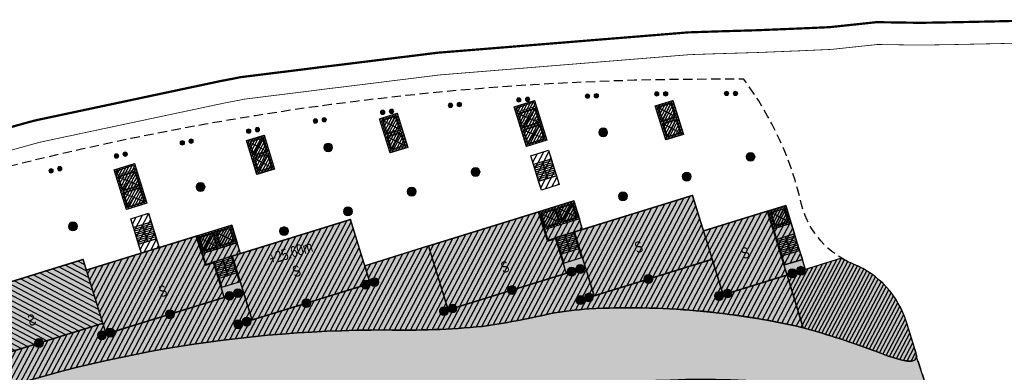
# Model space of a CAD drawing. Header units: millimetres. Extents: x -1402 to -179, y -280 to 6164.
# Tile 97 of 212: x -654 to -521, y 2516 to 2563. Entities that reach past the tile are written whole.
import ezdxf

# ---------------------------------------------------------------- set-up
doc = ezdxf.new("R2010")
doc.units = ezdxf.units.MM
for name, pattern in [('AJN-Limite', [1.25, 0.5, -0.25, 0, -0.25, 0, -0.25]), ('AJN-Projection', [0.375, 0.25, -0.125]), ('DASH', [0.35, 0.25, -0.1])]:
    doc.linetypes.add(name, pattern=pattern)
doc.layers.get('0').update_dxf_attribs({"linetype": 'CONTINUOUS'})
for name, color, linetype, lineweight in [('AJN-2-POT 120', 2, 'CONTINUOUS', 20), ('AJN-2-POT 60', 2, 'CONTINUOUS', 20), ('AJN-2-SBT-C', 2, 'CONTINUOUS', 20), ('AJN-5-ASC-C', 230, 'CONTINUOUS', 30), ('AJN-7-500-A', 10, 'CONTINUOUS', 18), ('GEO-1-LIM-V', 10, 'AJN-Limite', 25)]:
    doc.layers.add(name, color=color, linetype=linetype, lineweight=lineweight)
for name, color, linetype, true_color in [('AJN-2-SBT-H', 7, 'CONTINUOUS', 0x6e6e6e), ('AJN-9-SRF-MARINHORIZON-CIRCULATION 50 %', 7, 'CONTINUOUS', 0xff80ff), ('AJN-9-SRF-MARINHORIZON-CIRUCLATION 100 %', 7, 'CONTINUOUS', 0xd100d1), ('AJN-9-SRF-MARINHORIZON-HOUSING SIMPLEX', 7, 'CONTINUOUS', 0x71c6c3), ('AJN-9-SRF-MARINHORIZON-NOT ACCESSIBLE', 7, 'CONTINUOUS', 0xcd6928), ('AJN-9-SRF-MARINHORIZON-TERRACE 50%', 7, 'CONTINUOUS', 0xf8d731)]:
    doc.layers.add(name, color=color, linetype=linetype, true_color=true_color)
for name, color, linetype in [('AJN-2-SBT-P', 251, 'AJN-Projection'), ('AJN-2-SBT-V', 51, 'CONTINUOUS'), ('AJN-8-251-H', 251, 'CONTINUOUS'), ('AJN-8-254-H', 254, 'CONTINUOUS')]:
    doc.layers.add(name, color=color, linetype=linetype)
doc.layers.add('AJN-6-Etang', color=7, linetype='CONTINUOUS', lineweight=15, true_color=0x46a499)
doc.styles.get("Standard").update_dxf_attribs({"font": 'rs.shx', "bigfont": 'hztxt.shx'})

# ---------------------------------------------------------------- blocks, each defined once
blk = doc.blocks.new('1.20diam')
at = {"layer": 'AJN-2-SBT-H'}
h = blk.add_hatch(color=256, dxfattribs=at)
h.dxf.hatch_style = 1
edge = h.paths.add_edge_path()
edge.add_arc((0, 0), 0.6, 0, 360)
at = {"layer": 'AJN-2-POT 120', "linetype": 'Continuous'}
blk.add_circle((0, 0), 0.6, dxfattribs=at)
blk = doc.blocks.new('POT 2X1.2')
at = {"layer": 'AJN-2-POT 120', "linetype": 'Continuous', "rotation": 321.8181818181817}
for p in [(-0.6000000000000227, 0), (0.5999999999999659, 0)]:
    blk.add_blockref('1.20diam', p, dxfattribs=at)
blk = doc.blocks.new('A$C46E24FA1')
at = {"layer": 'AJN-2-SBT-V', "linetype": 'Continuous'}
for p, q in [((-2.273736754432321e-13, 2.340000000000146), (1.249999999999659, 2.340000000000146)), ((0, 0), (0, 2.3400000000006)), ((-3.410605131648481e-13, 2.079999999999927), (1.249999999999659, 2.079999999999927)), ((-2.273736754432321e-13, 1.819999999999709), (1.249999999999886, 1.820000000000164)), ((-1.13686837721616e-13, 1.559999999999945), (1.249999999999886, 1.559999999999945)), ((1.250000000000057, 2.3400000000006), (1.250000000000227, 0)), ((0, 1.299999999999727), (1.25, 1.300000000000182)), ((0, 1.039999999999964), (1.250000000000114, 1.039999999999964)), ((0, 0.7799999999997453), (1.249999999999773, 0.7800000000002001)), ((0, 0.5199999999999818), (1.25, 0.5199999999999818)), ((-1.13686837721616e-13, 0.2600000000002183), (1.25, 0.2600000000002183)), ((0, 0), (1.250000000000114, 0))]:
    blk.add_line(p, q, dxfattribs=at)
blk = doc.blocks.new('A$C0264420A')
at = {"layer": 'AJN-9-SRF-MARINHORIZON-CIRCULATION 50 %'}
h = blk.add_hatch(dxfattribs=at)
h.set_pattern_fill('ANSI31', color=256, scale=0.2)
h.set_pattern_definition([(45, (501.2276971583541, -440.6539288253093), (-0.4490128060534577, 0.4490128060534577), [])])
h.paths.add_polyline_path([(-1.250000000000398, 4.840000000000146), (1.250000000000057, 4.840000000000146), (1.250000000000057, 0), (-1.250000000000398, 0)])
at = {"layer": 'AJN-2-SBT-V', "flags": 128}
for points in [[(-1.250000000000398, 3.590000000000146), (-1.250000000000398, 4.840000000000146), (1.249999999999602, 4.840000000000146), (1.249999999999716, 3.590000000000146), (-1.250000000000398, 3.590000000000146)], [(-1.250000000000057, 0), (-1.250000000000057, 1.25), (1.249999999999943, 1.25), (1.250000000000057, 0), (-1.250000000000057, 0)]]:
    blk.add_lwpolyline(points, dxfattribs=at)
at = {"layer": 'AJN-9-SRF-MARINHORIZON-CIRCULATION 50 %'}
blk.add_lwpolyline([(-1.250000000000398, 4.840000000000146), (1.250000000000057, 4.840000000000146), (1.250000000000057, 0), (-1.250000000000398, 0)], close=True, dxfattribs=at)
at = {"linetype": 'Continuous', "rotation": 180}
for p in [(-3.410605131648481e-13, 3.590000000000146), (1.249999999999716, 3.590000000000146)]:
    blk.add_blockref('A$C46E24FA1', p, dxfattribs=at)
blk = doc.blocks.new('A$C63A44B90')
at = {"layer": 'AJN-2-SBT-H'}
h = blk.add_hatch(color=256, dxfattribs=at)
h.dxf.hatch_style = 1
h.paths.add_polyline_path([(-1.449999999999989, 0), (1.449999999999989, 8.881784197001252e-16), (1.449999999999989, 5.600000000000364), (-1.449999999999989, 5.600000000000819)])
h.paths.add_polyline_path([(-1.25, 4.799999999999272), (1.25, 4.799999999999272), (1.249999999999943, 5.400000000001), (-1.250000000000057, 5.400000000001)], flags=16)
h.paths.add_polyline_path([(1.25, 4.599999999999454), (1.25, 2.499999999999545), (-1.25, 2.499999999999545), (-1.25, 4.599999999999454)], flags=16)
h.paths.add_polyline_path([(1.149999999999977, 4.5), (1.149999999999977, 2.599999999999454), (-1.150000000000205, 2.599999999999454), (-1.150000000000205, 4.5)], flags=0)
h.paths.add_polyline_path([(1.25, 2.299999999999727), (1.25, 0.1999999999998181), (-1.25, 0.1999999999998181), (-1.25, 2.299999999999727)], flags=16)
h.paths.add_polyline_path([(1.149999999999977, 2.199999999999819), (1.149999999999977, 0.2999999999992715), (-1.150000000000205, 0.2999999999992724), (-1.150000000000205, 2.199999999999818)], flags=0)
h.paths.add_polyline_path([(-0.9275884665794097, 2.59974879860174), (0.9249672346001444, 2.599748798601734), (0.9249672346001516, 4.498285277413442), (-0.9275884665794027, 4.498285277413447)], flags=8)
at = {"layer": 'AJN-9-SRF-MARINHORIZON-CIRUCLATION 100 %'}
h = blk.add_hatch(dxfattribs=at)
h.set_pattern_fill('ANSI31', color=256, scale=0.1, angle=342.8336973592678)
h.set_pattern_definition([(44.99999999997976, (4295.467990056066, -2573.973389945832), (-0.2245064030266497, 0.2245064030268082), [])])
h.paths.add_polyline_path([(1.449999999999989, 0), (1.450000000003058, 5.599999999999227), (-1.449999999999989, 5.600000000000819), (-1.449999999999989, 8.881784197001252e-16)])
at = {"layer": 'AJN-2-SBT-C', "flags": 128}
for points in [[(-1.449999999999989, 0), (1.449999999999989, 0), (1.449999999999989, 5.600000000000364), (-1.449999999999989, 5.600000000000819)], [(-1.250000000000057, 5.400000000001), (1.249999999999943, 5.400000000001), (1.25, 4.799999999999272), (-1.25, 4.799999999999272)], [(1.25, 2.499999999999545), (-1.25, 2.499999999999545), (-1.25, 4.599999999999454), (1.25, 4.599999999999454)], [(-1.25, 0.1999999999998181), (-1.25, 2.299999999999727), (1.25, 2.299999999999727), (1.25, 0.1999999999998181)]]:
    blk.add_lwpolyline(points, close=True, dxfattribs=at)
at = {"layer": 'AJN-5-ASC-C'}
for p, q in [((1.149999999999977, 4.5), (-1.150000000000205, 2.599999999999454)), ((-1.150000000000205, 4.5), (1.149999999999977, 2.599999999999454)), ((1.149999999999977, 0.2999999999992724), (-1.150000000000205, 2.199999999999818)), ((-1.150000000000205, 0.2999999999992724), (1.149999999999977, 2.199999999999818))]:
    blk.add_line(p, q, dxfattribs=at)
at = {"layer": 'AJN-5-ASC-C', "flags": 128}
for points in [[(1.149999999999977, 4.5), (1.149999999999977, 2.599999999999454), (-1.150000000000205, 2.599999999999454), (-1.150000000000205, 4.5)], [(1.149999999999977, 0.2999999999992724), (1.149999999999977, 2.199999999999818), (-1.150000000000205, 2.199999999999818), (-1.150000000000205, 0.2999999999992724)]]:
    blk.add_lwpolyline(points, close=True, dxfattribs=at)
at = {"layer": 'AJN-8-251-H', "flags": 128}
blk.add_lwpolyline([(1.249999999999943, 5.400000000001), (-1.149999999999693, 5.300000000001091), (-1.249999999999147, 4.800000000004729)], dxfattribs=at)
at = {"layer": 'AJN-9-SRF-MARINHORIZON-CIRUCLATION 100 %'}
blk.add_lwpolyline([(-1.449999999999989, 5.600000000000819), (1.450000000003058, 5.599999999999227), (1.449999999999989, 0), (-1.449999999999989, 0)], close=True, dxfattribs=at)
at = {"layer": 'AJN-7-500-A', "insert": (-1.13686837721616e-13, 3.549999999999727), "char_height": 0.5, "attachment_point": 5}
blk.add_mtext_dynamic_manual_height_columns('{\\fSwis721 LtCn BT|b0|i0|c0|p34;FIRE\\PFITING}', width=11.10498822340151, gutter_width=35.69431197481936, heights=[0], dxfattribs=at)
blk = doc.blocks.new('0.60diam')
at = {"layer": 'AJN-2-SBT-H'}
h = blk.add_hatch(color=256, dxfattribs=at)
h.dxf.hatch_style = 1
edge = h.paths.add_edge_path()
edge.add_arc((0, 5.684341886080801e-14), 0.3, 0, 360)
at = {"layer": 'AJN-2-POT 60', "linetype": 'Continuous'}
blk.add_circle((0, 5.684341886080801e-14), 0.3, dxfattribs=at)
blk = doc.blocks.new('POT 2X0.6')
at = {"layer": 'AJN-2-POT 60'}
for p in [(-0.599999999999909, 0), (-0.599999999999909, 0), (0.6000000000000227, 0), (0.6000000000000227, 0)]:
    blk.add_blockref('0.60diam', p, dxfattribs=at)
blk = doc.blocks.new('A$C122A62CA')
at = {"layer": 'AJN-2-SBT-H'}
h = blk.add_hatch(color=256, dxfattribs=at)
h.dxf.hatch_style = 1
h.paths.add_polyline_path([(-1.250000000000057, -4.799999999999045), (1.249999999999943, -4.799999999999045), (1.249999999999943, 2.273736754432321e-13), (-1.249999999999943, -2.273736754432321e-13)])
h.paths.add_polyline_path([(1.050000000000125, -4.599999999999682), (1.050000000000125, -2.499999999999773), (-1.050000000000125, -2.499999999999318), (-1.050000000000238, -4.599999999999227)], flags=16)
h.paths.add_polyline_path([(1.050000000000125, -2.299999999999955), (-1.050000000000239, -2.2999999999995), (-1.050000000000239, -0.1999999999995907), (1.050000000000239, -0.2000000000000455)], flags=16)
at = {"layer": 'AJN-9-SRF-MARINHORIZON-CIRUCLATION 100 %'}
h = blk.add_hatch(dxfattribs=at)
h.set_pattern_fill('ANSI31', color=256, scale=0.1, angle=342.8336973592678)
h.set_pattern_definition([(44.99999999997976, (4295.667990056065, -2579.573389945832), (-0.2245064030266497, 0.2245064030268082), [])])
h.paths.add_polyline_path([(1.249999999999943, -4.799999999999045), (1.249999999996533, -6.822320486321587e-13), (-1.250000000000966, 6.821210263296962e-13), (-1.250000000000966, -4.799999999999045)])
at = {"layer": 'AJN-2-SBT-C', "flags": 128}
for points in [[(-1.249999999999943, -2.273736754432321e-13), (1.249999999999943, 2.273736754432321e-13), (1.249999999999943, -4.799999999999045), (-1.250000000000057, -4.799999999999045)], [(-1.050000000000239, -0.1999999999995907), (-1.050000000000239, -2.2999999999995), (1.050000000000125, -2.299999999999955), (1.050000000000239, -0.2000000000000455)], [(1.050000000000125, -4.599999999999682), (1.050000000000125, -2.499999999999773), (-1.050000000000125, -2.499999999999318), (-1.050000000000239, -4.599999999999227)]]:
    blk.add_lwpolyline(points, close=True, dxfattribs=at)
at = {"layer": 'AJN-5-ASC-C'}
for p, q in [((-0.9000000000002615, -0.3499999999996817), (0.9000000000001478, -2.149999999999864)), ((-0.9000000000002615, -2.149999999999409), (0.9000000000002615, -0.3500000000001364)), ((-0.9000000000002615, -4.449999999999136), (0.9000000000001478, -2.649999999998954)), ((-0.9000000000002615, -2.649999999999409), (0.9000000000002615, -4.449999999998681))]:
    blk.add_line(p, q, dxfattribs=at)
for points in [[(-0.9000000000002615, -0.3499999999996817), (-0.9000000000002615, -2.149999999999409), (0.9000000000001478, -2.149999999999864), (0.9000000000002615, -0.3500000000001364)], [(-0.9000000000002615, -4.449999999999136), (-0.9000000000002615, -2.649999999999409), (0.9000000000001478, -2.649999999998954), (0.9000000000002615, -4.449999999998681)]]:
    blk.add_lwpolyline(points, close=True, dxfattribs=at)
at = {"layer": 'AJN-9-SRF-MARINHORIZON-CIRUCLATION 100 %'}
blk.add_lwpolyline([(-1.250000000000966, 6.821210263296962e-13), (1.249999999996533, -6.821210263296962e-13), (1.249999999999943, -4.799999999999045), (-1.250000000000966, -4.799999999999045)], close=True, dxfattribs=at)
blk = doc.blocks.new('A$C4BFB41A1')
at = {"layer": 'AJN-9-SRF-MARINHORIZON-HOUSING SIMPLEX'}
h = blk.add_hatch(dxfattribs=at)
h.set_pattern_fill('ANSI31', color=256, scale=0.2)
h.set_pattern_definition([(45, (519.2276971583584, -2531.103928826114), (-0.4490128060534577, 0.4490128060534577), [])])
h.paths.add_polyline_path([(0, 9), (0, 0), (16.64999999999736, 0), (16.64999999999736, 9)])
at = {"layer": 'AJN-2-SBT-C', "const_width": 0.2, "flags": 128}
blk.add_lwpolyline([(16.64999999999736, 9), (0, 9), (0, 0), (16.64999999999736, 0)], close=True, dxfattribs=at)
at = {"layer": 'AJN-7-500-A', "insert": (7.66595338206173, 4.5), "char_height": 1.5, "attachment_point": 5, "rotation": 359.9999999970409}
blk.add_mtext_dynamic_manual_height_columns('{\\fSwis721 LtCn BT|b0|i0|c0|p34;S}', width=58.7580560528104, gutter_width=35.69431197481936, heights=[0], dxfattribs=at)
blk = doc.blocks.new('A$C6B46754B')
at = {"layer": 'AJN-9-SRF-MARINHORIZON-HOUSING SIMPLEX'}
h = blk.add_hatch(dxfattribs=at)
h.set_pattern_fill('ANSI31', color=256, scale=0.2, angle=-2.060999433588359e-12)
h.set_pattern_definition([(44.99999999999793, (495.6825661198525, -1002.92206226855), (-0.4490128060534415, 0.4490128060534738), [])])
h.paths.add_polyline_path([(-2.273736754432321e-13, 0), (-1.13686837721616e-13, 9.000000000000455), (-9.000000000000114, 9), (-9.000000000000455, 4.547473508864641e-13)])
at = {"layer": 'AJN-2-SBT-C', "const_width": 0.2, "flags": 128}
blk.add_lwpolyline([(-9.000000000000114, 9), (-1.13686837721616e-13, 9.000000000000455), (-2.273736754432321e-13, 0), (-9.000000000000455, 4.547473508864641e-13)], close=True, dxfattribs=at)
at = {"layer": 'AJN-7-500-A', "insert": (-4.500000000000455, 4.500000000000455), "char_height": 1.5, "attachment_point": 5, "rotation": 359.99999999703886}
blk.add_mtext_dynamic_manual_height_columns('{\\fSwis721 LtCn BT|b0|i0|c0|p34;S}', width=58.7580560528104, gutter_width=35.69431197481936, heights=[0], dxfattribs=at)
blk = doc.blocks.new('A$C74AA591F')
at = {"layer": 'AJN-2-SBT-H'}
h = blk.add_hatch(color=256, dxfattribs=at)
h.dxf.hatch_style = 1
h.paths.add_polyline_path([(-1.799999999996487, -2.499999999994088), (-1.799999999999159, -2.299999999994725), (-2.300000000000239, -2.29999999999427), (-2.299999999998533, -0.1999999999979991), (-0.1000000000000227, -0.1999999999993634), (-0.1000000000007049, -2.299999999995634), (-0.5999999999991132, -2.299999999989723), (-0.5999999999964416, -2.499999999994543), (0.600000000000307, -2.499999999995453), (0.5999999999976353, -2.299999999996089), (0.09999999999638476, -2.299999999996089), (0.0999999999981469, -0.1999999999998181), (2.299999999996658, -0.2000000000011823), (2.299999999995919, -2.299999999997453), (1.79999999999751, -2.299999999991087), (1.800000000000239, -2.499999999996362), (2.499999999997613, -2.499999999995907), (2.499999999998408, -1.364242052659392e-12), (-2.499999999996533, 4.547473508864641e-13), (-2.499999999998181, -2.499999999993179)])
at = {"layer": 'AJN-9-SRF-MARINHORIZON-CIRCULATION 50 %'}
h = blk.add_hatch(dxfattribs=at)
h.set_pattern_fill('ANSI31', color=256, scale=0.2, angle=342.8336973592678)
h.set_pattern_definition([(44.99999999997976, (4351.085152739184, -2587.403389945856), (-0.4490128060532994, 0.4490128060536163), [])])
h.paths.add_polyline_path([(1.250000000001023, -3.999999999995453), (2.49999999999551, -3.999999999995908), (2.499999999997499, -2.5), (-2.499999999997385, -2.499999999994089), (-2.499999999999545, -3.999999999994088), (-1.250000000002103, -3.999999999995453), (-1.250000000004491, -7.589999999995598), (1.249999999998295, -7.589999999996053)])
at = {"layer": 'AJN-9-SRF-MARINHORIZON-CIRUCLATION 100 %'}
h = blk.add_hatch(dxfattribs=at)
h.set_pattern_fill('ANSI31', color=256, scale=0.1, angle=342.8336973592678)
h.set_pattern_definition([(44.99999999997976, (4294.417990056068, -2579.573389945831), (-0.2245064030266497, 0.2245064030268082), [])])
h.paths.add_polyline_path([(-2.499999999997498, 1.36413103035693e-12), (-2.499999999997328, -2.499999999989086), (2.499999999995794, -2.499999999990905), (2.499999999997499, -1.364242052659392e-12)])
at = {"layer": 'AJN-2-SBT-C', "flags": 128}
blk.add_lwpolyline([(-0.5999999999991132, -2.299999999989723), (-0.5999999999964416, -2.499999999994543), (0.600000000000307, -2.499999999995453), (0.5999999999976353, -2.299999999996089), (0.09999999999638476, -2.299999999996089), (0.0999999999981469, -0.1999999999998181), (2.299999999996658, -0.2000000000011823), (2.299999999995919, -2.299999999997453), (1.79999999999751, -2.299999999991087), (1.800000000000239, -2.499999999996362), (2.499999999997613, -2.499999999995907), (2.499999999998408, -1.364242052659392e-12), (-2.499999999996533, 4.547473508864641e-13), (-2.499999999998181, -2.499999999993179), (-1.799999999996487, -2.499999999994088), (-1.799999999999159, -2.299999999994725), (-2.300000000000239, -2.29999999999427), (-2.299999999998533, -0.1999999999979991), (-0.1000000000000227, -0.1999999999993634), (-0.1000000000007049, -2.299999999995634)], close=True, dxfattribs=at)
at = {"layer": 'AJN-2-SBT-V'}
for p, q in [((-0.5999999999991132, -2.299999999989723), (-1.799999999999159, -2.299999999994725)), ((1.79999999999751, -2.299999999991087), (0.5999999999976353, -2.299999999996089))]:
    blk.add_line(p, q, dxfattribs=at)
at = {"layer": 'AJN-2-SBT-V', "flags": 128}
for points in [[(2.499999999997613, -2.499999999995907), (-2.499999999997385, -2.499999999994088), (-2.499999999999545, -3.999999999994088), (2.499999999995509, -3.999999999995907)], [(-1.250000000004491, -6.339999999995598), (-1.250000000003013, -7.589999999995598), (1.249999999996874, -7.589999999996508), (1.249999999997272, -6.339999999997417)]]:
    blk.add_lwpolyline(points, close=True, dxfattribs=at)
at = {"layer": 'AJN-5-ASC-C'}
for p, q in [((-0.2499999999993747, -2.149999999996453), (-2.149999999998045, -0.3499999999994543)), ((-2.149999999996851, -2.149999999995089), (-0.2499999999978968, -0.3500000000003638)), ((2.149999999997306, -2.149999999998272), (0.2499999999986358, -0.3500000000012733)), ((0.2499999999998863, -2.149999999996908), (2.149999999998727, -0.3500000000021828))]:
    blk.add_line(p, q, dxfattribs=at)
for points in [[(-0.2499999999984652, -2.149999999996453), (-0.2499999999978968, -0.3500000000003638), (-2.149999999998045, -0.3499999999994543), (-2.149999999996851, -2.149999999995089)], [(2.149999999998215, -2.149999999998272), (2.149999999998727, -0.3500000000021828), (0.2499999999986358, -0.3500000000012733), (0.2499999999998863, -2.149999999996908)]]:
    blk.add_lwpolyline(points, close=True, dxfattribs=at)
at = {"layer": 'AJN-9-SRF-MARINHORIZON-CIRCULATION 50 %'}
blk.add_lwpolyline([(-1.250000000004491, -7.589999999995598), (1.249999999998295, -7.589999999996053), (1.250000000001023, -3.999999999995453), (2.499999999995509, -3.999999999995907), (2.499999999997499, -2.5), (-2.499999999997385, -2.499999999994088), (-2.499999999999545, -3.999999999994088), (-1.250000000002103, -3.999999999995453)], close=True, dxfattribs=at)
at = {"layer": 'AJN-9-SRF-MARINHORIZON-CIRUCLATION 100 %'}
blk.add_lwpolyline([(-2.499999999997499, 1.364242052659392e-12), (2.499999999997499, -1.364242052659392e-12), (2.499999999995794, -2.499999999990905), (-2.499999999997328, -2.499999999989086)], close=True, dxfattribs=at)
at = {"linetype": 'Continuous', "rotation": 179.9999999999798}
for p in [(-1.932676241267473e-12, -3.999999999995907), (1.249999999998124, -3.999999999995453)]:
    blk.add_blockref('A$C46E24FA1', p, dxfattribs=at)
blk = doc.blocks.new('A$C34226821')
at = {"layer": 'AJN-2-SBT-H'}
h = blk.add_hatch(color=256, dxfattribs=at)
h.dxf.hatch_style = 1
h.paths.add_polyline_path([(-1.25, -2.499999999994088), (-0.5000000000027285, -2.499999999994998), (-0.5, -2.299999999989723), (-1.049999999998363, -2.299999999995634), (-1.049999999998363, -0.1999999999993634), (1.050000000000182, -0.1999999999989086), (1.050000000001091, -2.29999999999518), (0.5, -2.29999999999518), (0.4999999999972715, -2.499999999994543), (1.249999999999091, -2.499999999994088), (1.249999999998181, 4.547473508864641e-13), (-1.25, 4.547473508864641e-13)])
at = {"layer": 'AJN-9-SRF-MARINHORIZON-CIRCULATION 50 %'}
h = blk.add_hatch(dxfattribs=at)
h.set_pattern_fill('ANSI31', color=256, scale=0.2, angle=162.833697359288)
h.set_pattern_definition([(225, (-4351.0851527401, 2577.973389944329), (0.4490128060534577, -0.4490128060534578), [])])
h.paths.add_polyline_path([(-1.250000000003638, -7.589999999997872), (1.249999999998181, -7.589999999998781), (1.249999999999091, -2.499999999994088), (-1.250000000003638, -2.499999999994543)])
at = {"layer": 'AJN-9-SRF-MARINHORIZON-CIRUCLATION 100 %'}
h = blk.add_hatch(dxfattribs=at)
h.set_pattern_fill('ANSI31', color=256, scale=0.1, angle=162.833697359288)
h.set_pattern_definition([(225, (-4293.267990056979, 2577.073389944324), (0.2245064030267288, -0.2245064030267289), [])])
h.paths.add_polyline_path([(1.249999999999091, -2.499999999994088), (1.249999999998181, 4.547473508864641e-13), (-1.249999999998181, -4.549693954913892e-13), (-1.249999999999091, -2.499999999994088)])
at = {"layer": 'AJN-2-SBT-C', "flags": 128}
blk.add_lwpolyline([(0.5, -2.29999999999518), (1.050000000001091, -2.29999999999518), (1.050000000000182, -0.1999999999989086), (-1.049999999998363, -0.1999999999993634), (-1.049999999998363, -2.299999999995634), (-0.5, -2.299999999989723), (-0.5000000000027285, -2.499999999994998), (-1.25, -2.499999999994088), (-1.25, 4.547473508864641e-13), (1.249999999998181, 4.547473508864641e-13), (1.249999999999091, -2.499999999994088), (0.4999999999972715, -2.499999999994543)], close=True, dxfattribs=at)
at = {"layer": 'AJN-2-SBT-V'}
blk.add_line((0.5, -2.299999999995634), (-0.5000000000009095, -2.299999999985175), dxfattribs=at)
at = {"layer": 'AJN-2-SBT-V', "flags": 128}
for points in [[(-1.25, -2.499999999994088), (1.249999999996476, -2.499999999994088), (1.249999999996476, -3.999999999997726), (-1.25, -3.999999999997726)], [(1.249999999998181, -6.339999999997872), (1.249999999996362, -7.589999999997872), (-1.250000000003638, -7.589999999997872), (-1.250000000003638, -6.339999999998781)]]:
    blk.add_lwpolyline(points, close=True, dxfattribs=at)
at = {"layer": 'AJN-5-ASC-C'}
for p, q in [((-0.8999999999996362, -2.149999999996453), (0.8999999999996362, -0.3500000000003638)), ((0.8999999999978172, -2.149999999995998), (-0.9000000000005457, -0.3500000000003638))]:
    blk.add_line(p, q, dxfattribs=at)
blk.add_lwpolyline([(-0.9000000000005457, -2.149999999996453), (-0.9000000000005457, -0.3500000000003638), (0.8999999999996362, -0.3500000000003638), (0.8999999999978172, -2.149999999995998)], close=True, dxfattribs=at)
at = {"layer": 'AJN-9-SRF-MARINHORIZON-CIRCULATION 50 %'}
blk.add_lwpolyline([(1.249999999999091, -2.499999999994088), (-1.250000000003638, -2.499999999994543), (-1.250000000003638, -7.589999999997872), (1.249999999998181, -7.589999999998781)], close=True, dxfattribs=at)
at = {"layer": 'AJN-9-SRF-MARINHORIZON-CIRUCLATION 100 %'}
blk.add_lwpolyline([(1.249999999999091, -2.499999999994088), (-1.249999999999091, -2.499999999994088), (-1.249999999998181, -4.547473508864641e-13), (1.249999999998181, 4.547473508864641e-13)], close=True, dxfattribs=at)
at = {"linetype": 'Continuous', "xscale": -1, "rotation": 180}
for p in [(-1.250000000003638, -3.999999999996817), (-3.637978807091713e-12, -3.999999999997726)]:
    blk.add_blockref('A$C46E24FA1', p, dxfattribs=at)
blk = doc.blocks.new('A$C4EEE5140')
at = {"layer": 'AJN-9-SRF-MARINHORIZON-HOUSING SIMPLEX'}
h = blk.add_hatch(dxfattribs=at)
h.set_pattern_fill('ANSI31', color=256, scale=0.2)
h.set_pattern_definition([(45, (521.8053943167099, -5064.257857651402), (-0.4490128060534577, 0.4490128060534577), [])])
h.paths.add_polyline_path([(16.64999999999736, 0), (16.64999999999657, 4.889999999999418), (15.59999999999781, 4.889999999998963), (15.59999999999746, 9.00000000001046), (0, 9), (0, 0)])
at = {"layer": 'AJN-2-SBT-C', "const_width": 0.2, "flags": 128}
blk.add_lwpolyline([(0, 9), (15.59999999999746, 9.00000000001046), (15.59999999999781, 4.889999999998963), (16.64999999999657, 4.889999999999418), (16.64999999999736, 0), (0, 0)], close=True, dxfattribs=at)
at = {"layer": 'AJN-7-500-A', "insert": (8.999999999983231, 3.249999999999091), "char_height": 1.5, "attachment_point": 5, "rotation": 359.9999999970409}
blk.add_mtext_dynamic_manual_height_columns('{\\fSwis721 LtCn BT|b0|i0|c0|p34;S}', width=58.7580560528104, gutter_width=35.69431197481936, heights=[0], dxfattribs=at)

msp = doc.modelspace()

# ---------------------------------------------------------------- hatches: boundary and pattern name
at = {"layer": 'AJN-6-Etang', "linetype": 'Continuous', "transparency": 33554687}
h = msp.add_hatch(color=256, dxfattribs=at)
h.dxf.hatch_style = 1
h.set_gradient(color1=(166, 228, 247), rotation=200, centered=1, tint=0.800000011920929, name='INVCURVED')
edge = h.paths.add_edge_path()
edge.add_arc((-539.69038334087, 2546.378562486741), 32.84797776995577, 259.0174260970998, 283.7331395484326)
edge.add_line((-531.8922719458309, 2514.469643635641), (-533.1331609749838, 2518.226826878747))
edge.add_arc((-533.574940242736, 2518.064349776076), 0.470709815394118, -70.62030570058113, 20.192458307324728, ccw=False)
edge.add_arc((-533.9948825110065, 2519.261571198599), 1.739445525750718, 267.0779223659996, 289.3427458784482, ccw=False)
edge.add_arc((-533.9250471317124, 2521.717364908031), 4.195972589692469, 261.17933869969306, 267.8350607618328, ccw=False)
edge.add_arc((-530.7439089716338, 2536.325698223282), 19.1406711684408, 246.9188615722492, 258.47396728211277, ccw=False)
edge.add_arc((-575.92508795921, 2420.152697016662), 105.5203835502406, 69.080092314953, 74.95191348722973)
edge.add_arc((-571.7268882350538, 2421.66224611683), 103.0377285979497, 76.98883006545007, 93.05743218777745)
edge.add_arc((-574.2587065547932, 2478.538436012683), 46.11022811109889, 93.68543034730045, 100.3376313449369)
edge.add_arc((-606.5813803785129, 2626.946865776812), 105.8155929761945, 278.1313981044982, 283.1361526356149, ccw=False)
edge.add_arc((-602.0929170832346, 2630.688558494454), 108.9982880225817, 268.70774661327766, 275.5166178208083, ccw=False)
edge.add_arc((-604.8070941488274, 2349.087568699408), 172.630613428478, 89.91502416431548, 111.1577777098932)
edge.add_arc((-644.2003523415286, 2445.64922362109), 68.38566050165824, 109.5782243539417, 132.1159801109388)
edge.add_arc((-633.9402415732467, 2442.693587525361), 77.66313263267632, 136.2721735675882, 154.687839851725)
edge.add_arc((-836.7744922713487, 2544.021250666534), 149.0997929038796, 326.8485866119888, 332.8131314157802, ccw=False)
edge.add_arc((-753.5528919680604, 2488.708372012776), 49.18277004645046, 289.5712784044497, 327.77999888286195, ccw=False)
edge.add_arc((-745.6361823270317, 2463.769329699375), 23.05000703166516, 265.8059867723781, 291.7958996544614, ccw=False)
edge.add_arc((-746.726856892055, 2448.895891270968), 8.136632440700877, 238.7353172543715, 265.8059867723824, ccw=False)
edge.add_arc((-747.7018612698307, 2447.290061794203), 6.257983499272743, 204.7451583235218, 238.7353172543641, ccw=False)
edge.add_arc((-698.6065861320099, 2466.450415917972), 58.94964782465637, 201.6826345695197, 210.3252863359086)
edge.add_arc((-722.7767510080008, 2454.056911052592), 31.86463938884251, 213.0342114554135, 247.3748419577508)
edge.add_arc((-731.5727928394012, 2432.951902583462), 9.000000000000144, 247.3748419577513, 297.9607097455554)
edge.add_arc((-691.6662761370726, 2357.774338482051), 76.11284403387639, 113.07744778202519, 117.9607097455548, ccw=False)
edge.add_arc((-801.5518826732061, 2608.592369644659), 197.7256147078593, 293.8823795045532, 315.3027358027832)
edge.add_arc((-561.8123215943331, 2384.378913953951), 130.7194739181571, 83.029427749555, 139.3583344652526, ccw=False)
at = {"layer": 'AJN-8-254-H'}
h = msp.add_hatch(color=255, dxfattribs=at)
h.dxf.hatch_style = 1
edge = h.paths.add_edge_path()
edge.add_line((-561.7943793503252, 2535.052816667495), (-563.2701102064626, 2539.830077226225))
edge.add_line((-563.2701102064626, 2539.830077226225), (-578.0796179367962, 2535.2553115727))
edge.add_line((-578.0796179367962, 2535.2553115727), (-579.260202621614, 2539.077120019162))
edge.add_line((-579.260202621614, 2539.077120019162), (-607.4460399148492, 2530.37030796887))
edge.add_line((-607.4460399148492, 2530.37030796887), (-609.3644900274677, 2536.580746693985))
edge.add_line((-609.3644900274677, 2536.580746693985), (-624.1739977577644, 2532.005981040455))
edge.add_line((-624.1739977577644, 2532.005981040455), (-625.3545824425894, 2535.827789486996))
edge.add_line((-625.3545824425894, 2535.827789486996), (-644.9413507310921, 2529.777292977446))
edge.add_line((-644.9413507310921, 2529.777292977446), (-645.384069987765, 2531.210471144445))
edge.add_line((-645.384069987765, 2531.210471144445), (-679.7803460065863, 2520.58520898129))
edge.add_line((-679.7803460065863, 2520.58520898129), (-677.1240304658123, 2511.98613997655))
edge.add_line((-677.1240304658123, 2511.98613997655), (-684.0897205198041, 2509.834387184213))
edge.add_line((-684.0897205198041, 2509.834387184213), (-686.6360714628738, 2508.344891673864))
edge.add_line((-686.6360714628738, 2508.344891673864), (-688.6285674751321, 2511.751141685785))
edge.add_line((-688.6285674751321, 2511.751141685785), (-704.1656240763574, 2502.662694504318))
edge.add_line((-704.1656240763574, 2502.662694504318), (-701.6410554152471, 2498.34684544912))
edge.add_line((-701.6410554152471, 2498.34684544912), (-717.1781120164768, 2489.258398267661))
edge.add_line((-717.1781120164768, 2489.258398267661), (-716.5553615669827, 2488.193781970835))
edge.add_line((-716.5553615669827, 2488.193781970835), (-720.9693324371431, 2485.638902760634))
edge.add_line((-720.9693324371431, 2485.638902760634), (-717.1421087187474, 2479.084453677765))
edge.add_line((-717.1421087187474, 2479.084453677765), (-727.1117200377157, 2473.252700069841))
edge.add_line((-727.1117200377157, 2473.252700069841), (-724.7693795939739, 2469.061983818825))
edge.add_line((-724.7693795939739, 2469.061983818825), (-729.0852286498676, 2466.537415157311))
edge.add_line((-729.0852286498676, 2466.537415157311), (-727.8229443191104, 2464.379490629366))
edge.add_line((-727.8229443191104, 2464.379490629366), (-734.0809254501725, 2460.718866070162))
edge.add_line((-734.0809254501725, 2460.718866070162), (-733.3235548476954, 2459.424111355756))
edge.add_line((-733.3235548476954, 2459.424111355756), (-754.3070779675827, 2447.149737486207))
edge.add_arc((-703.184715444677, 2464.748086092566), 54.06660543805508, 198.9954985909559, 201.7987576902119)
edge.add_arc((-747.7018612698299, 2447.290061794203), 6.25798349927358, 204.7451583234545, 238.7353172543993)
edge.add_arc((-746.7268568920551, 2448.895891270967), 8.13663244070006, 238.7353172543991, 265.8059867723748)
edge.add_arc((-745.6361823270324, 2463.769329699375), 23.0500070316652, 265.8059867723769, 291.7958996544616)
edge.add_arc((-753.5528919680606, 2488.708372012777), 49.1827700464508, 289.5712784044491, 327.779998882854)
edge.add_arc((-836.7744922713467, 2544.021250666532), 149.0997929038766, 326.8485866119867, 332.8131314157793)
edge.add_arc((-633.9402415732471, 2442.69358752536), 77.66313263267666, 136.2721735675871, 154.687839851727, ccw=False)
edge.add_arc((-644.2003523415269, 2445.64922362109), 68.38566050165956, 109.5782243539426, 132.1159801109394, ccw=False)
edge.add_arc((-604.8070941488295, 2349.087568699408), 172.6306134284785, 89.91502416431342, 111.15777770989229, ccw=False)
edge.add_arc((-602.092917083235, 2630.688558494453), 108.9982880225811, 268.7077466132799, 275.5166178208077)
edge.add_arc((-606.5813803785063, 2626.946865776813), 105.8155929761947, 278.1313981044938, 283.1361526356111)
edge.add_arc((-574.2587065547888, 2478.538436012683), 46.11022811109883, 93.68543034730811, 100.33763134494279, ccw=False)
edge.add_arc((-571.7268882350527, 2421.662246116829), 103.0377285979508, 76.98883006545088, 93.057432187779, ccw=False)
edge.add_arc((-575.9250879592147, 2420.152697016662), 105.5203835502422, 69.08009231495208, 74.95191348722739, ccw=False)
edge.add_arc((-530.7439089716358, 2536.325698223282), 19.14067116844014, 246.9188615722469, 258.4739672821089)
edge.add_arc((-533.9250471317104, 2521.71736490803), 4.195972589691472, 261.1793386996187, 268.9071782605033)
edge.add_arc((-533.9948825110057, 2519.261571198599), 1.73944552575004, 269.6643166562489, 283.9875195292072)
edge.add_arc((-533.744956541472, 2518.25824188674), 0.7054567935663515, 283.9875195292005, 313.6161645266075)
edge.add_arc((-533.5830224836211, 2518.088290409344), 0.4707098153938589, 313.6161645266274, 348.5149809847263)
edge.add_arc((-534.231015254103, 2518.219949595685), 1.131942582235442, 348.5149809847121, 378.9075892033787)
edge.add_line((-533.1601495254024, 2518.586747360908), (-534.454350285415, 2522.789333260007))
edge.add_arc((-546.2312466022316, 2519.162597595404), 12.32268227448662, 17.11639544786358, 67.77516631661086)
edge.add_arc((-537.0654263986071, 2541.594956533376), 11.91000200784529, 239.0544014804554, 247.7751663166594, ccw=False)
edge.add_line((-543.1898349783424, 2531.380272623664), (-548.0548193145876, 2529.877443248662))
edge.add_line((-548.0548193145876, 2529.877443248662), (-550.7111348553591, 2538.47651225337))
edge.add_line((-550.7111348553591, 2538.47651225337), (-561.7943793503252, 2535.052816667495))
at = {"layer": 'AJN-9-SRF-MARINHORIZON-NOT ACCESSIBLE'}
h = msp.add_hatch(dxfattribs=at)
h.set_pattern_fill('ANSI31', color=256, scale=0.15)
h.set_pattern_definition([(62.16630264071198, (-675.2100222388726, 136.2834458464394), (-0.4211509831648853, 0.2223643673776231), [])])
h.paths.add_polyline_path([(-541.5702899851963, 2530.569787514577, -0.03806989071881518), (-543.1898349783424, 2531.380272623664), (-550.5389948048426, 2529.11006320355), (-548.3441120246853, 2522.004752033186, -0.02517258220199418), (-538.2477084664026, 2518.717226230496, 0.05046142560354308), (-534.5684667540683, 2517.571017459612, 0.03373184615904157), (-534.0050734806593, 2517.522155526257, 0.0625782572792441), (-533.574440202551, 2517.573703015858, 0.1300044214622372), (-533.2583156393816, 2517.747507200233, 0.1534627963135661), (-533.1217377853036, 2517.994566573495, 0.1333956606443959), (-533.1601495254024, 2518.586747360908), (-534.4543502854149, 2522.789333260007, 0.2247122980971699)])
at = {"layer": 'AJN-9-SRF-MARINHORIZON-TERRACE 50%', "true_color": 0xf8d731, "transparency": 33554559}
h = msp.add_hatch(dxfattribs=at)
h.set_pattern_fill('ANSI31', color=40, scale=0.2)
h.set_pattern_definition([(62.16630264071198, (-675.2100222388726, 136.2834458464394), (-0.5615346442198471, 0.2964858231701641), [])])
h.paths.add_polyline_path([(-623.7970368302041, 2526.889302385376), (-642.2850351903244, 2521.17822397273), (-642.7277544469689, 2522.61140213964), (-684.0897205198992, 2509.834387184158), (-686.6360714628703, 2508.344891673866), (-684.0843438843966, 2503.982613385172), (-699.6214004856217, 2494.894166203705), (-697.0968318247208, 2490.578317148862), (-712.6338884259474, 2481.489869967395), (-708.1474890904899, 2473.919221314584), (-722.6055834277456, 2465.461916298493), (-719.1244440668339, 2459.411745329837), (-720.20340633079, 2458.78060316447), (-719.2844633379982, 2457.209634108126), (-742.5900482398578, 2443.576963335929), (-741.1735719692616, 2441.155441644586, 0.04642687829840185), (-737.0776827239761, 2442.367112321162, 0.1682789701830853), (-711.9439195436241, 2462.485513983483, 0.02603111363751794), (-704.1470789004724, 2475.898439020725, -0.0805268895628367), (-690.0620695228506, 2496.376942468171, -0.09865774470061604), (-667.115943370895, 2510.081158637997, -0.09295535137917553), (-604.5510643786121, 2521.717992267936, 0.02971804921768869), (-591.614426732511, 2522.195111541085, 0.02184083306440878), (-582.5331124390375, 2523.90017477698, -0.02903385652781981), (-577.2226050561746, 2524.553307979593, -0.07068427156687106), (-548.3464353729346, 2522.012273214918), (-550.5389948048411, 2529.110063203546), (-559.1380638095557, 2526.453747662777), (-560.6137946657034, 2531.231008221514), (-576.522072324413, 2526.3168244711), (-577.7026570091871, 2530.138632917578), (-596.1906553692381, 2524.427554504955), (-598.8469709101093, 2533.026623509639), (-607.4460399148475, 2530.370307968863), (-606.7081744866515, 2527.981677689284), (-622.6164521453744, 2523.067493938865)])

# ---------------------------------------------------------------- linework, layer by layer
msp.add_line((-623.3330412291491, 2522.846134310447), (-614.662313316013, 2525.524585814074))
at = {"layer": 'AJN-2-SBT-P', "ltscale": 5, "flags": 128}
msp.add_lwpolyline([(-767.6830869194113, 2472.148074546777, -0.05121987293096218), (-760.7108442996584, 2464.390733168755, -0.08997890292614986), (-756.5121108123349, 2455.404548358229, 0.02060412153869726), (-755.4064137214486, 2450.675734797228, 0.06468475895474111), (-749.490318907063, 2436.686230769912, 0.03286619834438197), (-732.1687331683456, 2409.756508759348, 0.002338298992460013), (-729.3480626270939, 2406.256450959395, 0.01445521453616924), (-711.1978379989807, 2385.221318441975, 0.08916851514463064), (-704.9170514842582, 2380.425665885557, 0.3184438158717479), (-696.5850652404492, 2381.619676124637, 0.07982005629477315), (-692.9450630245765, 2386.382337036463, -0.007477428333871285), (-687.9677464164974, 2395.317687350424, -0.04115969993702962), (-685.263491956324, 2399.224564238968, -0.02993334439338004), (-663.9580859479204, 2422.205656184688, 0.1132434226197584), (-647.8496234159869, 2444.993567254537, -0.01578281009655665), (-646.0592934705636, 2449.367558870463, -0.02498436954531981), (-643.8799997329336, 2453.561335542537, 0.3128781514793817), (-612.4261998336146, 2440.139733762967, 0.06210957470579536), (-579.2684073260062, 2451.393528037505, -0.07904304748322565), (-540.4176712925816, 2463.328165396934, -0.00945298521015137), (-526.7406037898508, 2464.462102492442, 0.4573830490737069), (-521.7931540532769, 2470.185110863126), (-524.0339273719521, 2485.518423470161), (-524.8218382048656, 2490.909992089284, 0.03842573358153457), (-525.3285562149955, 2493.155678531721), (-534.454351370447, 2522.789336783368, 0.2247122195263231), (-541.5702899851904, 2530.569787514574, -0.2328075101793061), (-548.5503743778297, 2538.441527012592, 0.1068267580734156), (-556.3714938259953, 2555.453928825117), (-560.7691083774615, 2555.453928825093, 0.1422323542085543), (-768.0204055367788, 2495.280947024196)], format="xyb", dxfattribs=at)
at = {"layer": 'AJN-2-SBT-V', "linetype": 'Continuous'}
msp.add_line((-607.4460399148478, 2530.370307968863), (-598.8469709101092, 2533.026623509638), dxfattribs=at)
at = {"layer": 'AJN-2-SBT-V', "linetype": 'Continuous', "flags": 128}
msp.add_lwpolyline([(-667.1159433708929, 2510.081158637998, -0.09295535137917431), (-604.5510643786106, 2521.717992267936, 0.02971804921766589), (-591.6144267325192, 2522.195111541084, 0.02184083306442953), (-582.5331124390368, 2523.90017477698, -0.02903385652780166), (-577.2226050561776, 2524.553307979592, -0.07022761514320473), (-548.5288704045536, 2522.054603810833, -0.02562626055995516), (-538.247708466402, 2518.717226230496, 0.05046142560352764), (-534.5684667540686, 2517.571017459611, 0.03373184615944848), (-534.005073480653, 2517.522155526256, 0.0625782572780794), (-533.5744402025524, 2517.573703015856, 0.1300044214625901), (-533.258315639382, 2517.747507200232, 0.1534627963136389), (-533.1217377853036, 2517.994566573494, 0.1333956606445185), (-533.1601495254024, 2518.586747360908), (-534.4543502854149, 2522.789333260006, 0.2247122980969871), (-541.5702899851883, 2530.569787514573, -0.03806989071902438), (-543.1898349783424, 2531.380272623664), (-548.0548193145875, 2529.877443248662), (-550.7111348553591, 2538.47651225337), (-561.7943793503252, 2535.052816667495), (-563.2701102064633, 2539.830077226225), (-578.0796179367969, 2535.2553115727), (-579.2602026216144, 2539.077120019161), (-607.4460399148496, 2530.370307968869), (-609.3644900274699, 2536.580746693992), (-624.1739977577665, 2532.005981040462), (-625.3545824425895, 2535.827789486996), (-644.9413507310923, 2529.777292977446), (-645.3840699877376, 2531.210471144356), (-679.7803460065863, 2520.585208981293)], format="xyb", dxfattribs=at)
at = {"layer": 'AJN-2-SBT-V', "flags": 128}
msp.add_lwpolyline([(-661.0019790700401, 2469.519930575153, -0.2508528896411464), (-545.9482657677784, 2514.13218980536, 0.1082626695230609), (-531.8922719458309, 2514.469643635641), (-533.1331609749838, 2518.226826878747, -0.418374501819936), (-533.4187460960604, 2517.620310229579, -0.09745540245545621), (-534.0835555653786, 2517.524387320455, -0.02904923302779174), (-534.5684667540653, 2517.57101745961, -0.05046142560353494), (-538.2477084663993, 2518.717226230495, 0.02562626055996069), (-548.5288704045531, 2522.054603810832, 0.07022761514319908), (-577.2226050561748, 2524.553307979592, 0.02903385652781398), (-582.5331124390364, 2523.90017477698, -0.02184083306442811), (-591.614426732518, 2522.195111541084, -0.02971804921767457), (-604.5510643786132, 2521.717992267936, 0.09295535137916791), (-667.1159433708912, 2510.081158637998, 0.09865774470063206)], format="xyb", dxfattribs=at)
at = {"layer": 'AJN-9-SRF-MARINHORIZON-NOT ACCESSIBLE', "flags": 128}
msp.add_lwpolyline([(-541.5702899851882, 2530.569787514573, -0.03806989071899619), (-543.1898349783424, 2531.380272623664), (-550.5389948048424, 2529.11006320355), (-548.3441120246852, 2522.004752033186, -0.02517258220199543), (-538.2477084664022, 2518.717226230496, 0.05046142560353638), (-534.5684667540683, 2517.571017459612, 0.03373184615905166), (-534.0050734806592, 2517.522155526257, 0.06257825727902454), (-533.5744402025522, 2517.573703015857, 0.1300044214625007), (-533.258315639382, 2517.747507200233, 0.1534627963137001), (-533.1217377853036, 2517.994566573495, 0.1333956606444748), (-533.1601495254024, 2518.586747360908), (-534.4543502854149, 2522.789333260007, 0.2247122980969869)], format="xyb", close=True, dxfattribs=at)
at = {"layer": 'AJN-9-SRF-MARINHORIZON-TERRACE 50%', "flags": 128}
msp.add_lwpolyline([(-667.1159433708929, 2510.081158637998, -0.09295535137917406), (-604.5510643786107, 2521.717992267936, 0.02971804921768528), (-591.6144267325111, 2522.195111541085, 0.02184083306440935), (-582.5331124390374, 2523.90017477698, -0.02903385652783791), (-577.2226050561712, 2524.553307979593, -0.07068427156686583), (-548.3464353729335, 2522.012273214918), (-550.5389948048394, 2529.110063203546), (-559.1380638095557, 2526.453747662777), (-560.6137946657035, 2531.231008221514), (-576.522072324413, 2526.3168244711), (-577.7026570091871, 2530.138632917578), (-596.1906553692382, 2524.427554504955), (-598.8469709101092, 2533.026623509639), (-607.4460399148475, 2530.370307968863), (-606.7081744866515, 2527.981677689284), (-622.6164521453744, 2523.067493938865), (-623.7970368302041, 2526.889302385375), (-642.2850351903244, 2521.17822397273), (-642.727754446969, 2522.61140213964), (-684.0897205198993, 2509.834387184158)], format="xyb", dxfattribs=at)
at = {"layer": 'GEO-1-LIM-V', "linetype": 'Continuous', "ltscale": 25, "const_width": 0.3}
msp.add_lwpolyline([(-519.3978180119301, 2563.323564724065), (-522.8727993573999, 2563.240381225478), (-528.0328505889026, 2563.1320024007), (-532.6230184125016, 2563.055130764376), (-538.4653241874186, 2563.143860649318), (-544.78735829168, 2562.471467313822), (-548.8842307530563, 2562.290446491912), (-550.7317837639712, 2562.214848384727), (-554.5838173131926, 2562.057231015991), (-560.1062364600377, 2561.893409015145), (-563.8705609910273, 2561.767739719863), (-568.0312107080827, 2561.426633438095), (-571.8413346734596, 2561.117901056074), (-577.5862903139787, 2560.652390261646), (-585.2830575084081, 2560.028725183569), (-589.1066534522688, 2559.718901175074), (-592.946043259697, 2559.407797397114), (-597.6497304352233, 2559.0266600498), (-601.411003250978, 2558.560869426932), (-605.1832853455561, 2558.093715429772), (-608.981144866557, 2557.623393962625), (-610.9189722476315, 2557.383416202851), (-612.7981530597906, 2557.162102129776), (-614.7177716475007, 2556.912978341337), (-616.6212367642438, 2556.677255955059), (-618.5250564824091, 2556.441489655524), (-620.4414612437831, 2556.204164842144), (-624.2503464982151, 2555.732477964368), (-624.695492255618, 2555.629127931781), (-626.8973120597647, 2555.210277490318), (-628.7209430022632, 2554.82341611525), (-630.6348667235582, 2554.417400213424), (-632.4190100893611, 2554.038915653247), (-634.3427333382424, 2553.630820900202), (-636.2958620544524, 2553.216488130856), (-638.1979508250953, 2552.812982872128), (-639.9880201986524, 2552.43324118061), (-641.896297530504, 2552.028423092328), (-643.737454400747, 2551.637843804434), (-645.4893456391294, 2551.266201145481), (-647.4403967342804, 2550.852309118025), (-649.4018367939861, 2550.436213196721), (-651.2801234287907, 2550.03775727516), (-652.0511223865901, 2549.863686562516), (-653.3065034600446, 2549.52448601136), (-656.1830043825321, 2548.715639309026)], dxfattribs=at)
at = {"layer": 'GEO-1-LIM-V', "linetype": 'DASH', "ltscale": 5, "const_width": 0.1}
msp.add_lwpolyline([(-519.328939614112, 2560.324354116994), (-522.8054045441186, 2560.241135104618), (-527.976235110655, 2560.132529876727), (-532.6206793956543, 2560.054749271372), (-538.3289621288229, 2560.141443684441), (-544.5622894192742, 2559.478484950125), (-548.7566917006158, 2559.293154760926), (-550.6091325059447, 2559.217356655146), (-554.4780105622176, 2559.059050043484), (-560.0117098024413, 2558.894893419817), (-563.6978465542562, 2558.771834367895), (-567.7860814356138, 2558.436664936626), (-571.5990403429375, 2558.127701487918), (-577.3439959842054, 2557.66219069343), (-585.0407631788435, 2557.038525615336), (-588.8643591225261, 2556.728701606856), (-592.7037489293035, 2556.417597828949), (-597.344096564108, 2556.04159285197), (-601.0423039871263, 2555.583612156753), (-604.814586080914, 2555.11645815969), (-608.6124456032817, 2554.646136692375), (-610.5591745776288, 2554.405056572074), (-612.4296476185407, 2554.184768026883), (-614.3403710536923, 2553.936798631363), (-616.2525374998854, 2553.699998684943), (-618.1563572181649, 2553.464232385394), (-620.072761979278, 2553.226907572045), (-623.7253194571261, 2552.774580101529), (-624.0756917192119, 2552.693233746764), (-626.3056496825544, 2552.269030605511), (-628.0983833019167, 2551.888723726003), (-630.0123070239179, 2551.482707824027), (-631.7964503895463, 2551.104223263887), (-633.7201736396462, 2550.696128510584), (-635.6733023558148, 2550.281795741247), (-637.575391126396, 2549.878290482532), (-639.3654604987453, 2549.49854879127), (-641.2737378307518, 2549.093730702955), (-643.1148947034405, 2548.703151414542), (-644.8667859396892, 2548.331508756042), (-646.8178370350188, 2547.917616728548), (-648.779277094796, 2547.501520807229), (-650.6384717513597, 2547.107115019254), (-651.3291966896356, 2546.95116800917), (-652.5091779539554, 2546.632340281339), (-655.3709250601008, 2545.827642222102)], dxfattribs=at)

# ---------------------------------------------------------------- block references
for name, p, rotation in [('A$C63A44B90', (-584.2756338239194, 2546.84277838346), 17.16630264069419), ('A$C122A62CA', (-567.107010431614, 2552.250954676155), 17.1663026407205), ('A$C122A62CA', (-604.2481458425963, 2550.511397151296), 17.1663026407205), ('A$C122A62CA', (-622.1841492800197, 2547.587396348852), 17.1663026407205), ('A$C0264420A', (-582.4457275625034, 2540.918975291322), 17.16630264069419), ('A$C63A44B90', (-638.1721879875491, 2538.357411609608), 17.16630264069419), ('A$C4BFB41A1', (-576.5220723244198, 2526.316824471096), 17.16630264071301), ('A$C4EEE5140', (-596.1906553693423, 2524.427554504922), 17.16630264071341), ('A$C74AA591F', (-581.6488329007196, 2538.339254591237), 17.16630264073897), ('A$C6B46754B', (-550.5389948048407, 2529.110063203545), 17.16630264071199), ('A$C34226821', (-551.905449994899, 2538.107579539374), 17.16630264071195), ('A$C0264420A', (-636.3422817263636, 2532.433608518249), 17.16630264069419), ('A$C4BFB41A1', (-622.6164521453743, 2523.067493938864), 17.16630264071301), ('A$C74AA591F', (-627.7432127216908, 2535.089924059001), 17.16630264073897), ('A$C4EEE5140', (-642.2850351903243, 2521.178223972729), 17.16630264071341)]:
    msp.add_blockref(name, p, dxfattribs=dict(rotation=rotation))
at = {"xscale": -1, "rotation": 17.16630264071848}
msp.add_blockref('A$C4EEE5140', (-642.7277544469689, 2522.61140213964), dxfattribs=at)
at = {"layer": 'AJN-2-POT 120', "linetype": 'Continuous'}
for p, rotation in [((-575.3076321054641, 2548.304778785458), 321.8181818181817), ((-612.3602236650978, 2546.278585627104), 321.8181818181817), ((-555.4531785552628, 2545.018340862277), 321.8181818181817), ((-592.5057701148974, 2542.992147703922), 321.8181818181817), ((-564.0522475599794, 2542.362025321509), 321.8181818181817), ((-629.55836167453, 2540.965954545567), 321.8181818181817), ((-601.1048391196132, 2540.335832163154), 321.8181818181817), ((-572.6513165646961, 2539.705709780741), 321.8181818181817), ((-609.7039081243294, 2537.679516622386), 321.8181818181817), ((-646.7564996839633, 2535.653323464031), 321.8181818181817), ((-618.3029771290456, 2535.023201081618), 321.8181818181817), ((-569.212863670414, 2528.574692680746), 321.8181818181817), ((-587.5915863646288, 2527.083870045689), 321.8181818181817), ((-615.3072434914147, 2525.325362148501), 321.8181818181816), ((-633.6859661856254, 2523.834539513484), 321.8181818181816), ((-651.3268234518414, 2519.955086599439), 321.8181818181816)]:
    msp.add_blockref('1.20diam', p, dxfattribs=dict(at, rotation=rotation))
at = {"layer": 'AJN-2-POT 120', "rotation": 17.16630264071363}
for p in [(-578.9925173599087, 2529.74018558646), (-549.2491344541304, 2529.508510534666), (-606.7081744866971, 2527.981677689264), (-625.0868971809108, 2526.490855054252), (-559.1380638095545, 2526.453747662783), (-577.8119326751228, 2525.91837713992), (-596.1906553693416, 2524.427554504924), (-623.90631249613, 2522.669046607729), (-642.2850351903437, 2521.178223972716)]:
    msp.add_blockref('POT 2X1.2', p, dxfattribs=at)
at = {"layer": 'AJN-2-POT 60'}
for p, rotation in [((-567.4913831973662, 2553.495252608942), 1.038923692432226), ((-586.0913046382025, 2552.720498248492), 3.802010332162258), ((-576.8256856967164, 2553.219047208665), 2.424850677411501), ((-604.4212835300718, 2551.071881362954), 6.533767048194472), ((-604.4212835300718, 2551.071881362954), 6.533767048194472), ((-595.2894754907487, 2552.003605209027), 5.171348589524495), ((-613.4876743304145, 2549.928387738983), 7.890129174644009), ((-613.4876743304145, 2549.928387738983), 7.890129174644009), ((-622.4894626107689, 2548.575761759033), 9.241265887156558), ((-622.4894626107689, 2548.575761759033), 9.241265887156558), ((-631.427339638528, 2547.016241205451), 10.58798063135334), ((-631.427339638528, 2547.016241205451), 10.58798063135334), ((-640.3018793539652, 2545.251684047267), 11.93105403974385), ((-640.3018793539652, 2545.251684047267), 11.93105403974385), ((-649.11354334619, 2543.283584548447), 13.2712482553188), ((-649.11354334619, 2543.283584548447), 13.2712482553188)]:
    msp.add_blockref('POT 2X0.6', p, dxfattribs=dict(at, rotation=rotation))
msp.add_blockref('POT 2X0.6', (-558.0898843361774, 2553.553928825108), dxfattribs=at)

# ---------------------------------------------------------------- texts
at = {"layer": 'AJN-7-500-A', "insert": (-617.1814216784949, 2531.392483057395), "char_height": 1.5, "attachment_point": 8, "rotation": 17.166302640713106}
msp.add_mtext_dynamic_manual_height_columns('{\\fSwis721 LtCn BT|b0|i0|c0|p34;+25.60m}', width=11.10498822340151, gutter_width=35.69431197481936, heights=[0], dxfattribs=at)

doc.saveas('drawing.dxf')
